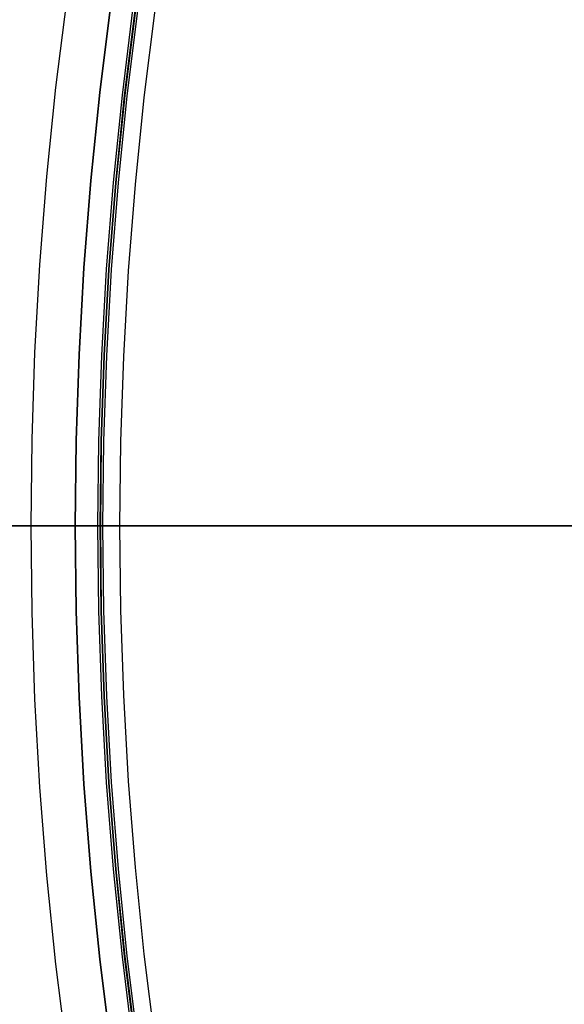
# Model space of a CAD drawing. Header units: millimetres. Extents: x 9981 to 10381, y 4361 to 4761.
# Tile 10 of 39: x 10005 to 10030, y 4540 to 4584. Entities that reach past the tile are written whole.
import ezdxf

# ---------------------------------------------------------------- set-up
doc = ezdxf.new("R2010")
doc.units = ezdxf.units.MM
doc.header["$MEASUREMENT"] = 0
doc.layers.add('0 filanca', color=1, linetype='Continuous')
doc.layers.add('0 filanca2', color=6, linetype='Continuous')

msp = doc.modelspace()

# ---------------------------------------------------------------- linework, layer by layer
at = {"layer": '0 filanca', "lineweight": -3}
for points in [[(10007.729, 4561.115), (10007.772, 4564.955), (10007.901, 4568.827), (10008.119, 4572.73), (10008.429, 4576.66), (10008.831, 4580.614), (10009.329, 4584.59)], [(10021.51, 4493.452), (10019.876, 4497.434), (10018.348, 4501.436), (10016.928, 4505.452), (10015.615, 4509.479), (10014.407, 4513.512), (10013.305, 4517.549), (10012.306, 4521.583), (10011.411, 4525.614), (10010.617, 4529.635), (10009.924, 4533.645), (10009.329, 4537.64), (10008.831, 4541.616), (10008.429, 4545.57), (10008.119, 4549.5), (10007.901, 4553.402), (10007.772, 4557.275), (10007.729, 4561.115), (10007.772, 4564.955), (10007.901, 4568.827), (10008.119, 4572.73), (10008.429, 4576.66), (10008.831, 4580.614), (10009.329, 4584.59)], [(10007.729, 4561.115), (10007.772, 4564.955), (10007.901, 4568.827), (10008.119, 4572.73), (10008.429, 4576.66), (10008.831, 4580.614), (10009.329, 4584.59)], [(10007.729, 4561.115), (10007.772, 4564.955), (10007.901, 4568.827), (10008.119, 4572.73), (10008.429, 4576.66), (10008.831, 4580.614), (10009.329, 4584.59)], [(10007.729, 4561.115), (10007.772, 4564.955), (10007.901, 4568.827), (10008.119, 4572.73), (10008.429, 4576.66), (10008.831, 4580.614), (10009.329, 4584.59)], [(10021.51, 4493.452), (10019.876, 4497.434), (10018.348, 4501.436), (10016.928, 4505.452), (10015.615, 4509.479), (10014.407, 4513.512), (10013.305, 4517.549), (10012.306, 4521.583), (10011.411, 4525.614), (10010.617, 4529.635), (10009.924, 4533.645), (10009.329, 4537.64), (10008.831, 4541.616), (10008.429, 4545.57), (10008.119, 4549.5), (10007.901, 4553.402), (10007.772, 4557.275), (10007.729, 4561.115), (10007.772, 4564.955), (10007.901, 4568.827), (10008.119, 4572.73), (10008.429, 4576.66), (10008.831, 4580.614), (10009.329, 4584.59)], [(10008.755, 4561.115), (10008.797, 4564.932), (10008.926, 4568.781), (10009.143, 4572.661), (10009.45, 4576.567), (10009.851, 4580.498), (10010.345, 4584.451)], [(10008.857, 4561.115), (10008.9, 4564.93), (10009.028, 4568.777), (10009.245, 4572.654), (10009.552, 4576.558), (10009.952, 4580.487), (10010.447, 4584.437)], [(10010.452, 4584.436), (10009.957, 4580.486), (10009.557, 4576.558), (10009.25, 4572.654), (10009.033, 4568.777), (10008.905, 4564.93), (10008.862, 4561.115)], [(10008.98, 4561.115), (10009.022, 4564.927), (10009.151, 4568.771), (10009.367, 4572.646), (10009.675, 4576.547), (10010.074, 4580.473), (10010.568, 4584.42)], [(10021.51, 4493.452), (10019.876, 4497.434), (10018.348, 4501.436), (10016.928, 4505.452), (10015.615, 4509.479), (10014.407, 4513.512), (10013.305, 4517.549), (10012.306, 4521.583), (10011.411, 4525.614), (10010.617, 4529.635), (10009.924, 4533.645), (10009.329, 4537.64), (10008.831, 4541.616), (10008.429, 4545.57), (10008.119, 4549.5), (10007.901, 4553.402), (10007.772, 4557.275), (10007.729, 4561.115)], [(10021.51, 4493.452), (10019.876, 4497.434), (10018.348, 4501.436), (10016.928, 4505.452), (10015.615, 4509.479), (10014.407, 4513.512), (10013.305, 4517.549), (10012.306, 4521.583), (10011.411, 4525.614), (10010.617, 4529.635), (10009.924, 4533.645), (10009.329, 4537.64), (10008.831, 4541.616), (10008.429, 4545.57), (10008.119, 4549.5), (10007.901, 4553.402), (10007.772, 4557.275), (10007.729, 4561.115)], [(10021.51, 4493.452), (10019.876, 4497.434), (10018.348, 4501.436), (10016.928, 4505.452), (10015.615, 4509.479), (10014.407, 4513.512), (10013.305, 4517.549), (10012.306, 4521.583), (10011.411, 4525.614), (10010.617, 4529.635), (10009.924, 4533.645), (10009.329, 4537.64), (10008.831, 4541.616), (10008.429, 4545.57), (10008.119, 4549.5), (10007.901, 4553.402), (10007.772, 4557.275), (10007.729, 4561.115)], [(10021.51, 4493.452), (10019.876, 4497.434), (10018.348, 4501.436), (10016.928, 4505.452), (10015.615, 4509.479), (10014.407, 4513.512), (10013.305, 4517.549), (10012.306, 4521.583), (10011.411, 4525.614), (10010.617, 4529.635), (10009.924, 4533.645), (10009.329, 4537.64), (10008.831, 4541.616), (10008.429, 4545.57), (10008.119, 4549.5), (10007.901, 4553.402), (10007.772, 4557.275), (10007.729, 4561.115)], [(10022.454, 4493.853), (10020.829, 4497.812), (10019.311, 4501.79), (10017.899, 4505.782), (10016.594, 4509.785), (10015.393, 4513.795), (10014.297, 4517.807), (10013.305, 4521.818), (10012.415, 4525.824), (10011.626, 4529.822), (10010.936, 4533.808), (10010.345, 4537.779), (10009.851, 4541.731), (10009.45, 4545.662), (10009.143, 4549.569), (10008.926, 4553.448), (10008.797, 4557.298), (10008.755, 4561.115)], [(10022.548, 4493.893), (10020.925, 4497.85), (10019.407, 4501.825), (10017.996, 4505.815), (10016.691, 4509.816), (10015.492, 4513.823), (10014.396, 4517.833), (10013.404, 4521.841), (10012.515, 4525.845), (10011.727, 4529.841), (10011.038, 4533.824), (10010.447, 4537.793), (10009.952, 4541.743), (10009.552, 4545.671), (10009.245, 4549.576), (10009.028, 4553.453), (10008.9, 4557.3), (10008.857, 4561.115)], [(10008.862, 4561.115), (10008.905, 4557.3), (10009.033, 4553.453), (10009.25, 4549.576), (10009.557, 4545.672), (10009.957, 4541.743), (10010.452, 4537.793), (10011.043, 4533.825), (10011.732, 4529.841), (10012.52, 4525.846), (10013.409, 4521.842), (10014.401, 4517.834), (10015.497, 4513.824), (10016.696, 4509.817), (10018.001, 4505.817), (10019.412, 4501.827), (10020.929, 4497.852), (10022.553, 4493.895)], [(10022.661, 4493.941), (10021.039, 4497.895), (10019.522, 4501.868), (10018.113, 4505.855), (10016.808, 4509.852), (10015.61, 4513.857), (10014.515, 4517.863), (10013.524, 4521.869), (10012.635, 4525.87), (10011.847, 4529.863), (10011.159, 4533.844), (10010.568, 4537.809), (10010.074, 4541.757), (10009.675, 4545.682), (10009.367, 4549.584), (10009.151, 4553.458), (10009.022, 4557.303), (10008.98, 4561.115)]]:
    msp.add_lwpolyline(points, dxfattribs=at)
at = {"layer": '0 filanca', "lineweight": -3, "extrusion": (0, 1, 0)}
for points in [[(-10058.028, -238.481), (-10057.963, -234.161), (-10057.765, -229.792), (-10057.43, -225.38), (-10056.954, -220.932), (-10056.332, -216.452), (-10055.561, -211.948), (-10054.637, -207.427), (-10053.559, -202.895), (-10052.322, -198.361), (-10050.926, -193.832), (-10049.369, -189.315), (-10047.649, -184.82), (-10045.767, -180.355), (-10043.722, -175.927), (-10041.515, -171.547), (-10039.148, -167.222), (-10036.621, -162.962), (-10033.939, -158.774), (-10031.104, -154.667), (-10028.119, -150.65), (-10024.989, -146.731), (-10023.371, -144.81), (-10021.719, -142.917), (-10020.033, -141.051), (-10018.314, -139.215), (-10016.563, -137.409), (-10014.78, -135.633), (-10012.967, -133.889), (-10011.124, -132.178), (-10009.253, -130.499), (-10007.353, -128.855), (-10003.473, -125.67), (-9999.493, -122.628), (-9995.421, -119.734), (-9991.263, -116.992), (-9987.03, -114.405), (-9982.729, -111.976)], [(-10058.399, -510.413), (-10058.356, -505.571), (-10058.227, -500.696), (-10058.008, -495.789), (-10057.699, -490.854), (-10057.298, -485.891), (-10056.803, -480.904), (-10056.213, -475.894), (-10055.526, -470.864), (-10054.741, -465.817), (-10053.855, -460.755), (-10052.869, -455.681), (-10051.781, -450.598), (-10050.59, -445.508), (-10049.294, -440.415), (-10047.894, -435.321), (-10046.387, -430.23), (-10044.774, -425.145), (-10043.054, -420.068), (-10041.227, -415.004), (-10039.291, -409.955), (-10037.248, -404.925), (-10035.097, -399.916), (-10032.837, -394.933), (-10030.47, -389.979), (-10027.996, -385.057), (-10025.415, -380.17), (-10022.727, -375.323), (-10019.934, -370.518), (-10017.037, -365.758), (-10014.036, -361.048), (-10010.933, -356.389), (-10007.729, -351.787)], [(-10007.729, -347.787), (-10010.782, -345.097), (-10013.759, -342.32), (-10016.657, -339.458), (-10019.473, -336.517), (-10022.203, -333.498), (-10024.844, -330.406), (-10027.394, -327.245), (-10029.849, -324.019), (-10032.208, -320.732), (-10034.468, -317.388), (-10036.627, -313.992), (-10038.684, -310.549), (-10040.637, -307.062), (-10042.485, -303.537), (-10044.227, -299.978), (-10045.863, -296.389), (-10047.393, -292.776), (-10048.816, -289.143), (-10050.133, -285.493), (-10051.343, -281.833), (-10052.448, -278.165), (-10053.449, -274.495), (-10054.346, -270.826), (-10055.141, -267.162), (-10055.835, -263.508), (-10056.43, -259.866), (-10056.928, -256.242), (-10057.33, -252.637), (-10057.639, -249.055), (-10057.856, -245.5), (-10057.985, -241.975), (-10058.028, -238.481)], [(-10007.729, -895.08), (-10010.21, -892.936), (-10012.631, -890.721), (-10014.988, -888.436), (-10017.279, -886.085), (-10019.501, -883.67), (-10021.651, -881.194), (-10023.727, -878.661), (-10025.727, -876.074), (-10027.649, -873.437), (-10029.49, -870.752), (-10031.25, -868.025), (-10032.927, -865.257), (-10034.519, -862.454), (-10036.026, -859.618), (-10037.447, -856.754), (-10038.782, -853.865), (-10040.029, -850.956), (-10041.19, -848.029), (-10042.264, -845.089), (-10043.252, -842.139), (-10044.153, -839.183), (-10044.97, -836.225), (-10045.701, -833.267), (-10046.35, -830.313), (-10046.916, -827.366), (-10047.401, -824.43), (-10047.807, -821.507), (-10048.135, -818.6), (-10048.387, -815.713), (-10048.565, -812.846), (-10048.67, -810.004), (-10048.704, -807.188)], [(-10059.399, -510.413), (-10059.356, -505.563), (-10059.227, -500.68), (-10059.008, -495.766), (-10058.699, -490.822), (-10058.299, -485.852), (-10057.804, -480.857), (-10057.214, -475.839), (-10056.527, -470.801), (-10055.742, -465.746), (-10054.858, -460.676), (-10053.872, -455.594), (-10052.785, -450.503), (-10051.594, -445.405), (-10050.299, -440.304), (-10048.9, -435.202), (-10047.394, -430.102), (-10045.782, -425.008), (-10044.063, -419.923), (-10042.236, -414.85), (-10040.302, -409.792), (-10038.26, -404.753), (-10036.11, -399.735), (-10033.852, -394.743), (-10031.486, -389.779), (-10029.013, -384.847), (-10026.433, -379.951), (-10023.747, -375.093), (-10020.955, -370.278), (-10018.059, -365.508), (-10015.059, -360.787), (-10011.957, -356.118), (-10008.755, -351.504)], [(-10008.857, -348.136), (-10011.905, -345.426), (-10014.877, -342.631), (-10017.77, -339.752), (-10020.58, -336.793), (-10023.305, -333.758), (-10025.94, -330.651), (-10028.483, -327.475), (-10030.933, -324.234), (-10033.285, -320.934), (-10035.539, -317.577), (-10037.692, -314.169), (-10039.743, -310.714), (-10041.69, -307.216), (-10043.533, -303.68), (-10045.27, -300.111), (-10046.901, -296.513), (-10048.426, -292.89), (-10049.845, -289.248), (-10051.157, -285.59), (-10052.364, -281.921), (-10053.466, -278.245), (-10054.463, -274.567), (-10055.357, -270.891), (-10056.15, -267.22), (-10056.842, -263.558), (-10057.435, -259.909), (-10057.931, -256.277), (-10058.332, -252.666), (-10058.64, -249.077), (-10058.857, -245.515), (-10058.985, -241.982), (-10059.028, -238.481)], [(-10057.076, -981.73), (-10057.034, -978.917), (-10056.909, -976.074), (-10056.696, -973.203), (-10056.393, -970.309), (-10055.997, -967.395), (-10055.507, -964.464), (-10054.921, -961.522), (-10054.235, -958.573), (-10053.45, -955.621), (-10052.563, -952.671), (-10051.574, -949.728), (-10050.481, -946.797), (-10049.285, -943.884), (-10047.986, -940.994), (-10046.583, -938.132), (-10045.077, -935.303), (-10043.47, -932.514), (-10041.763, -929.768), (-10039.958, -927.073), (-10038.057, -924.431), (-10036.061, -921.85), (-10033.976, -919.334), (-10031.802, -916.887), (-10029.545, -914.514), (-10027.208, -912.219), (-10024.795, -910.006), (-10022.31, -907.88), (-10019.758, -905.842), (-10017.144, -903.897), (-10014.473, -902.047), (-10011.75, -900.294), (-10008.98, -898.641)]]:
    msp.add_lwpolyline(points, dxfattribs=at)
at = {"layer": '0 filanca', "lineweight": -3}
for points in [[(9982.729, 4561.115, -699.318), (9987.417, 4561.115, -694.28), (9991.973, 4561.115, -689.13), (9996.395, 4561.115, -683.871), (10000.678, 4561.115, -678.51), (10004.819, 4561.115, -673.051), (10008.815, 4561.115, -667.501), (10012.663, 4561.115, -661.866), (10016.359, 4561.115, -656.15), (10019.903, 4561.115, -650.361), (10023.292, 4561.115, -644.503), (10026.524, 4561.115, -638.584), (10029.598, 4561.115, -632.609), (10032.514, 4561.115, -626.585)], [(9982.729, 4561.115, -107.976), (9985.562, 4561.115, -106.497), (9988.377, 4561.115, -104.964), (9991.171, 4561.115, -103.378), (9993.943, 4561.115, -101.74), (9996.692, 4561.115, -100.05), (9999.416, 4561.115, -98.307), (10002.113, 4561.115, -96.514), (10004.783, 4561.115, -94.67), (10007.424, 4561.115, -92.776), (10010.034, 4561.115, -90.833), (10012.613, 4561.115, -88.841), (10015.158, 4561.115, -86.802), (10017.669, 4561.115, -84.715), (10020.144, 4561.115, -82.583), (10022.582, 4561.115, -80.405), (10024.981, 4561.115, -78.183), (10027.342, 4561.115, -75.919), (10029.661, 4561.115, -73.612), (10031.939, 4561.115, -71.264)], [(9983.809, 4561.115, -699.634), (9988.493, 4561.115, -694.582), (9993.046, 4561.115, -689.416), (9997.464, 4561.115, -684.144), (10001.744, 4561.115, -678.769), (10005.881, 4561.115, -673.297), (10009.873, 4561.115, -667.734), (10013.716, 4561.115, -662.086), (10017.409, 4561.115, -656.359), (10020.949, 4561.115, -650.558), (10024.334, 4561.115, -644.689), (10027.563, 4561.115, -638.76), (10030.633, 4561.115, -632.775)], [(10032.23, 4561.115, -154.524), (10029.257, 4561.115, -150.492), (10026.14, 4561.115, -146.555), (10022.883, 4561.115, -142.723), (10019.49, 4561.115, -139.002), (10015.969, 4561.115, -135.4), (10012.325, 4561.115, -131.922), (10008.565, 4561.115, -128.575), (10004.696, 4561.115, -125.365), (10000.726, 4561.115, -122.297), (9996.662, 4561.115, -119.376), (9992.513, 4561.115, -116.604), (9988.287, 4561.115, -113.987), (9983.992, 4561.115, -111.527)], [(9984.008, 4561.115, -108.438), (9989.65, 4561.115, -105.394), (9992.44, 4561.115, -103.792), (9995.209, 4561.115, -102.138), (9997.953, 4561.115, -100.433), (10000.673, 4561.115, -98.676), (10003.366, 4561.115, -96.868), (10006.031, 4561.115, -95.01), (10008.667, 4561.115, -93.102), (10011.272, 4561.115, -91.145), (10013.845, 4561.115, -89.14), (10016.385, 4561.115, -87.088), (10018.89, 4561.115, -84.989), (10021.358, 4561.115, -82.845), (10023.79, 4561.115, -80.655), (10026.184, 4561.115, -78.422), (10028.538, 4561.115, -76.146), (10030.851, 4561.115, -73.829)], [(10030.834, 4561.115, -743.844), (10029.672, 4561.115, -742.101), (10028.476, 4561.115, -740.376), (10027.247, 4561.115, -738.671), (10025.986, 4561.115, -736.986), (10024.693, 4561.115, -735.323), (10023.369, 4561.115, -733.681), (10022.013, 4561.115, -732.062), (10020.627, 4561.115, -730.468), (10019.212, 4561.115, -728.898), (10017.767, 4561.115, -727.353), (10016.294, 4561.115, -725.835), (10014.794, 4561.115, -724.344), (10013.267, 4561.115, -722.88), (10011.714, 4561.115, -721.446), (10010.135, 4561.115, -720.04), (10008.532, 4561.115, -718.664), (10006.906, 4561.115, -717.319), (10005.257, 4561.115, -716.005), (10003.586, 4561.115, -714.723)], [(10030.844, 4561.115, -745.707), (10029.709, 4561.115, -743.953), (10028.54, 4561.115, -742.217), (10027.337, 4561.115, -740.499), (10026.101, 4561.115, -738.802), (10024.833, 4561.115, -737.125), (10023.532, 4561.115, -735.47), (10022.2, 4561.115, -733.837), (10020.837, 4561.115, -732.227), (10019.444, 4561.115, -730.642), (10018.021, 4561.115, -729.082), (10016.569, 4561.115, -727.548), (10015.089, 4561.115, -726.04), (10013.581, 4561.115, -724.56), (10012.047, 4561.115, -723.109), (10010.487, 4561.115, -721.686), (10008.901, 4561.115, -720.293), (10007.292, 4561.115, -718.93), (10005.659, 4561.115, -717.598), (10004.003, 4561.115, -716.298)], [(10007.729, 4561.115, -351.787), (10007.791, 4561.115, -351.786), (10007.854, 4561.115, -351.783), (10007.918, 4561.115, -351.778), (10007.982, 4561.115, -351.771), (10008.047, 4561.115, -351.762), (10008.112, 4561.115, -351.75), (10008.177, 4561.115, -351.736), (10008.242, 4561.115, -351.72), (10008.308, 4561.115, -351.701), (10008.373, 4561.115, -351.681), (10008.438, 4561.115, -351.657), (10008.503, 4561.115, -351.631), (10008.535, 4561.115, -351.618), (10008.567, 4561.115, -351.603), (10008.598, 4561.115, -351.588), (10008.63, 4561.115, -351.573), (10008.662, 4561.115, -351.556), (10008.693, 4561.115, -351.539), (10008.724, 4561.115, -351.522), (10008.755, 4561.115, -351.504)], [(10008.857, 4561.115, -348.136), (10008.824, 4561.115, -348.113), (10008.791, 4561.115, -348.092), (10008.757, 4561.115, -348.071), (10008.723, 4561.115, -348.051), (10008.689, 4561.115, -348.032), (10008.654, 4561.115, -348.014), (10008.619, 4561.115, -347.996), (10008.584, 4561.115, -347.979), (10008.549, 4561.115, -347.963), (10008.513, 4561.115, -347.947), (10008.478, 4561.115, -347.932), (10008.442, 4561.115, -347.918), (10008.406, 4561.115, -347.905), (10008.37, 4561.115, -347.892), (10008.334, 4561.115, -347.881), (10008.298, 4561.115, -347.87), (10008.262, 4561.115, -347.859), (10008.226, 4561.115, -347.85), (10008.189, 4561.115, -347.841), (10008.153, 4561.115, -347.833), (10008.117, 4561.115, -347.825), (10008.081, 4561.115, -347.818), (10008.045, 4561.115, -347.812), (10008.01, 4561.115, -347.807), (10007.974, 4561.115, -347.802), (10007.938, 4561.115, -347.798), (10007.903, 4561.115, -347.795), (10007.868, 4561.115, -347.792), (10007.833, 4561.115, -347.79), (10007.798, 4561.115, -347.788), (10007.729, 4561.115, -347.787)], [(10008.862, 4561.115, -895.432), (10008.829, 4561.115, -895.41), (10008.796, 4561.115, -895.388), (10008.762, 4561.115, -895.367), (10008.728, 4561.115, -895.347), (10008.693, 4561.115, -895.328), (10008.658, 4561.115, -895.309), (10008.623, 4561.115, -895.291), (10008.588, 4561.115, -895.274), (10008.553, 4561.115, -895.257), (10008.517, 4561.115, -895.242), (10008.481, 4561.115, -895.227), (10008.445, 4561.115, -895.213), (10008.409, 4561.115, -895.199), (10008.373, 4561.115, -895.186), (10008.337, 4561.115, -895.174), (10008.301, 4561.115, -895.163), (10008.264, 4561.115, -895.153), (10008.228, 4561.115, -895.143), (10008.192, 4561.115, -895.134), (10008.155, 4561.115, -895.126), (10008.119, 4561.115, -895.118), (10008.083, 4561.115, -895.111), (10008.047, 4561.115, -895.105), (10008.011, 4561.115, -895.1), (10007.975, 4561.115, -895.095), (10007.939, 4561.115, -895.091), (10007.904, 4561.115, -895.088), (10007.868, 4561.115, -895.085), (10007.833, 4561.115, -895.083), (10007.798, 4561.115, -895.081), (10007.729, 4561.115, -895.08)], [(10030.636, 4561.115, -917.099), (10028.367, 4561.115, -914.746), (10026.018, 4561.115, -912.472), (10023.594, 4561.115, -910.282), (10021.099, 4561.115, -908.18), (10018.537, 4561.115, -906.168), (10015.914, 4561.115, -904.249), (10013.235, 4561.115, -902.427), (10010.505, 4561.115, -900.703), (10007.729, 4561.115, -899.08)], [(10007.729, 4561.115, -899.08), (10007.768, 4561.115, -899.08), (10007.806, 4561.115, -899.078), (10007.845, 4561.115, -899.077), (10007.885, 4561.115, -899.074), (10007.924, 4561.115, -899.07), (10007.964, 4561.115, -899.066), (10008.004, 4561.115, -899.061), (10008.044, 4561.115, -899.055), (10008.084, 4561.115, -899.048), (10008.124, 4561.115, -899.04), (10008.165, 4561.115, -899.032), (10008.205, 4561.115, -899.022), (10008.246, 4561.115, -899.012), (10008.286, 4561.115, -899.001), (10008.326, 4561.115, -898.989), (10008.367, 4561.115, -898.975), (10008.407, 4561.115, -898.961), (10008.447, 4561.115, -898.946), (10008.487, 4561.115, -898.931), (10008.527, 4561.115, -898.914), (10008.567, 4561.115, -898.896), (10008.606, 4561.115, -898.877), (10008.645, 4561.115, -898.858), (10008.684, 4561.115, -898.837), (10008.723, 4561.115, -898.816), (10008.761, 4561.115, -898.793), (10008.798, 4561.115, -898.77), (10008.836, 4561.115, -898.746), (10008.873, 4561.115, -898.721), (10008.909, 4561.115, -898.695), (10008.945, 4561.115, -898.668), (10008.98, 4561.115, -898.641)], [(10008.862, 4561.115, -895.432), (10011.338, 4561.115, -893.269), (10013.754, 4561.115, -891.034), (10016.105, 4561.115, -888.732), (10018.391, 4561.115, -886.363), (10020.607, 4561.115, -883.931), (10022.751, 4561.115, -881.44), (10024.821, 4561.115, -878.892), (10026.814, 4561.115, -876.29), (10028.729, 4561.115, -873.639), (10030.565, 4561.115, -870.942)]]:
    msp.add_polyline3d(points, dxfattribs=at)
at = {"layer": '0 filanca2', "lineweight": -3}
for points in [[(10007.348, 4584.862), (10006.844, 4580.84), (10006.437, 4576.839), (10006.124, 4572.864), (10005.903, 4568.916), (10005.772, 4564.999), (10005.729, 4561.115), (10005.772, 4557.231), (10005.903, 4553.313), (10006.124, 4549.366), (10006.437, 4545.39), (10006.844, 4541.39), (10007.348, 4537.368), (10007.949, 4533.327), (10008.651, 4529.271), (10009.453, 4525.203), (10010.359, 4521.126), (10011.369, 4517.045), (10012.484, 4512.962), (10013.706, 4508.882), (10015.035, 4504.809), (10016.471, 4500.746), (10018.016, 4496.698), (10019.669, 4492.669)], [(10007.348, 4584.862), (10006.844, 4580.84), (10006.437, 4576.839), (10006.124, 4572.864), (10005.903, 4568.916), (10005.772, 4564.999), (10005.729, 4561.115), (10005.772, 4557.231), (10005.903, 4553.313), (10006.124, 4549.366), (10006.437, 4545.39), (10006.844, 4541.39), (10007.348, 4537.368), (10007.949, 4533.327), (10008.651, 4529.271), (10009.453, 4525.203), (10010.359, 4521.126), (10011.369, 4517.045), (10012.484, 4512.962), (10013.706, 4508.882), (10015.035, 4504.809), (10016.471, 4500.746), (10018.016, 4496.698), (10019.669, 4492.669)], [(10009.329, 4584.59), (10008.831, 4580.614), (10008.429, 4576.66), (10008.119, 4572.73), (10007.901, 4568.827), (10007.772, 4564.955), (10007.729, 4561.115), (10007.772, 4557.275), (10007.901, 4553.402), (10008.119, 4549.5), (10008.429, 4545.57), (10008.831, 4541.616), (10009.329, 4537.64), (10009.924, 4533.645), (10010.617, 4529.635), (10011.411, 4525.614), (10012.306, 4521.583), (10013.305, 4517.549), (10014.407, 4513.512), (10015.615, 4509.479), (10016.928, 4505.452), (10018.348, 4501.436), (10019.876, 4497.434), (10021.51, 4493.452)], [(10009.329, 4584.59), (10008.831, 4580.614), (10008.429, 4576.66), (10008.119, 4572.73), (10007.901, 4568.827), (10007.772, 4564.955), (10007.729, 4561.115), (10007.772, 4557.275), (10007.901, 4553.402), (10008.119, 4549.5), (10008.429, 4545.57), (10008.831, 4541.616), (10009.329, 4537.64), (10009.924, 4533.645), (10010.617, 4529.635), (10011.411, 4525.614), (10012.306, 4521.583), (10013.305, 4517.549), (10014.407, 4513.512), (10015.615, 4509.479), (10016.928, 4505.452), (10018.348, 4501.436), (10019.876, 4497.434), (10021.51, 4493.452)], [(10009.329, 4584.59), (10008.831, 4580.614), (10008.429, 4576.66), (10008.119, 4572.73), (10007.901, 4568.827), (10007.772, 4564.955), (10007.729, 4561.115), (10007.772, 4557.275), (10007.901, 4553.402), (10008.119, 4549.5), (10008.429, 4545.57), (10008.831, 4541.616), (10009.329, 4537.64), (10009.924, 4533.645), (10010.617, 4529.635), (10011.411, 4525.614), (10012.306, 4521.583), (10013.305, 4517.549), (10014.407, 4513.512), (10015.615, 4509.479), (10016.928, 4505.452), (10018.348, 4501.436), (10019.876, 4497.434), (10021.51, 4493.452)], [(10009.329, 4584.59), (10008.831, 4580.614), (10008.429, 4576.66), (10008.119, 4572.73), (10007.901, 4568.827), (10007.772, 4564.955), (10007.729, 4561.115), (10007.772, 4557.275), (10007.901, 4553.402), (10008.119, 4549.5), (10008.429, 4545.57), (10008.831, 4541.616), (10009.329, 4537.64), (10009.924, 4533.645), (10010.617, 4529.635), (10011.411, 4525.614), (10012.306, 4521.583), (10013.305, 4517.549), (10014.407, 4513.512), (10015.615, 4509.479), (10016.928, 4505.452), (10018.348, 4501.436), (10019.876, 4497.434), (10021.51, 4493.452)], [(10011.311, 4584.319), (10010.819, 4580.389), (10010.421, 4576.48), (10010.115, 4572.595), (10009.899, 4568.738), (10009.771, 4564.91), (10009.729, 4561.115), (10009.771, 4557.319), (10009.899, 4553.492), (10010.115, 4549.634), (10010.421, 4545.75), (10010.819, 4541.841), (10011.311, 4537.911), (10011.898, 4533.963), (10012.584, 4529.999), (10013.368, 4526.024), (10014.253, 4522.04), (10015.24, 4518.052), (10016.33, 4514.063), (10017.524, 4510.076), (10018.822, 4506.096), (10020.226, 4502.126), (10021.735, 4498.171), (10023.351, 4494.234)], [(10011.311, 4584.319), (10010.819, 4580.389), (10010.421, 4576.48), (10010.115, 4572.595), (10009.899, 4568.738), (10009.771, 4564.91), (10009.729, 4561.115), (10009.771, 4557.319), (10009.899, 4553.492), (10010.115, 4549.634), (10010.421, 4545.75), (10010.819, 4541.841), (10011.311, 4537.911), (10011.898, 4533.963), (10012.584, 4529.999), (10013.368, 4526.024), (10014.253, 4522.04), (10015.24, 4518.052), (10016.33, 4514.063), (10017.524, 4510.076), (10018.822, 4506.096), (10020.226, 4502.126), (10021.735, 4498.171), (10023.351, 4494.234)]]:
    msp.add_lwpolyline(points, dxfattribs=at)
for points in [[(10009.729, 4561.115, -349.787), (10009.729, 4561.115, -349.743), (10009.727, 4561.115, -349.698), (10009.725, 4561.115, -349.653), (10009.721, 4561.115, -349.607), (10009.716, 4561.115, -349.562), (10009.711, 4561.115, -349.516), (10009.704, 4561.115, -349.469), (10009.696, 4561.115, -349.423), (10009.686, 4561.115, -349.377), (10009.676, 4561.115, -349.33), (10009.665, 4561.115, -349.283), (10009.652, 4561.115, -349.237), (10009.638, 4561.115, -349.19), (10009.623, 4561.115, -349.144), (10009.606, 4561.115, -349.097), (10009.589, 4561.115, -349.051), (10009.57, 4561.115, -349.005), (10009.55, 4561.115, -348.959), (10009.528, 4561.115, -348.914), (10009.506, 4561.115, -348.868), (10009.482, 4561.115, -348.824), (10009.457, 4561.115, -348.779), (10009.43, 4561.115, -348.736), (10009.403, 4561.115, -348.693), (10009.374, 4561.115, -348.65), (10009.345, 4561.115, -348.608), (10009.314, 4561.115, -348.567), (10009.282, 4561.115, -348.526), (10009.249, 4561.115, -348.487), (10009.215, 4561.115, -348.448), (10009.179, 4561.115, -348.41), (10009.143, 4561.115, -348.373), (10009.106, 4561.115, -348.337), (10009.068, 4561.115, -348.302), (10009.029, 4561.115, -348.267), (10008.99, 4561.115, -348.234), (10008.949, 4561.115, -348.202), (10008.908, 4561.115, -348.171), (10008.866, 4561.115, -348.142), (10008.823, 4561.115, -348.113), (10008.78, 4561.115, -348.086), (10008.737, 4561.115, -348.059), (10008.692, 4561.115, -348.034), (10008.648, 4561.115, -348.01), (10008.603, 4561.115, -347.988), (10008.557, 4561.115, -347.966), (10008.511, 4561.115, -347.946), (10008.465, 4561.115, -347.927), (10008.419, 4561.115, -347.91), (10008.373, 4561.115, -347.893), (10008.326, 4561.115, -347.878), (10008.279, 4561.115, -347.864), (10008.233, 4561.115, -347.851), (10008.186, 4561.115, -347.84), (10008.139, 4561.115, -347.83), (10008.093, 4561.115, -347.82), (10008.047, 4561.115, -347.812), (10008, 4561.115, -347.806), (10007.954, 4561.115, -347.8), (10007.909, 4561.115, -347.795), (10007.863, 4561.115, -347.792), (10007.818, 4561.115, -347.789), (10007.773, 4561.115, -347.787), (10007.729, 4561.115, -347.787), (10007.685, 4561.115, -347.787), (10007.64, 4561.115, -347.789), (10007.595, 4561.115, -347.792), (10007.549, 4561.115, -347.795), (10007.504, 4561.115, -347.8), (10007.458, 4561.115, -347.806), (10007.411, 4561.115, -347.812), (10007.365, 4561.115, -347.82), (10007.319, 4561.115, -347.83), (10007.272, 4561.115, -347.84), (10007.225, 4561.115, -347.851), (10007.179, 4561.115, -347.864), (10007.132, 4561.115, -347.878), (10007.086, 4561.115, -347.893), (10007.039, 4561.115, -347.91), (10006.993, 4561.115, -347.927), (10006.947, 4561.115, -347.946), (10006.901, 4561.115, -347.966), (10006.856, 4561.115, -347.988), (10006.81, 4561.115, -348.01), (10006.766, 4561.115, -348.034), (10006.722, 4561.115, -348.059), (10006.678, 4561.115, -348.086), (10006.635, 4561.115, -348.113), (10006.592, 4561.115, -348.142), (10006.55, 4561.115, -348.171), (10006.509, 4561.115, -348.202), (10006.468, 4561.115, -348.234), (10006.429, 4561.115, -348.267), (10006.39, 4561.115, -348.302), (10006.352, 4561.115, -348.337), (10006.315, 4561.115, -348.373), (10006.279, 4561.115, -348.41), (10006.244, 4561.115, -348.448), (10006.209, 4561.115, -348.487), (10006.176, 4561.115, -348.526), (10006.144, 4561.115, -348.567), (10006.113, 4561.115, -348.608), (10006.084, 4561.115, -348.65), (10006.055, 4561.115, -348.693), (10006.028, 4561.115, -348.736), (10006.001, 4561.115, -348.779), (10005.976, 4561.115, -348.824), (10005.952, 4561.115, -348.868), (10005.93, 4561.115, -348.914), (10005.908, 4561.115, -348.959), (10005.888, 4561.115, -349.005), (10005.869, 4561.115, -349.051), (10005.852, 4561.115, -349.097), (10005.835, 4561.115, -349.144), (10005.82, 4561.115, -349.19), (10005.806, 4561.115, -349.237), (10005.793, 4561.115, -349.283), (10005.782, 4561.115, -349.33), (10005.772, 4561.115, -349.377), (10005.762, 4561.115, -349.423), (10005.754, 4561.115, -349.469), (10005.748, 4561.115, -349.516), (10005.742, 4561.115, -349.562), (10005.737, 4561.115, -349.607), (10005.734, 4561.115, -349.653), (10005.731, 4561.115, -349.698), (10005.73, 4561.115, -349.743), (10005.729, 4561.115, -349.787), (10005.73, 4561.115, -349.831), (10005.731, 4561.115, -349.876), (10005.734, 4561.115, -349.921), (10005.737, 4561.115, -349.967), (10005.742, 4561.115, -350.012), (10005.748, 4561.115, -350.058), (10005.754, 4561.115, -350.105), (10005.762, 4561.115, -350.151), (10005.772, 4561.115, -350.197), (10005.782, 4561.115, -350.244), (10005.793, 4561.115, -350.291), (10005.806, 4561.115, -350.337), (10005.82, 4561.115, -350.384), (10005.835, 4561.115, -350.43), (10005.852, 4561.115, -350.477), (10005.869, 4561.115, -350.523), (10005.888, 4561.115, -350.569), (10005.908, 4561.115, -350.615), (10005.93, 4561.115, -350.66), (10005.952, 4561.115, -350.706), (10005.976, 4561.115, -350.75), (10006.001, 4561.115, -350.795), (10006.028, 4561.115, -350.838), (10006.055, 4561.115, -350.881), (10006.084, 4561.115, -350.924), (10006.113, 4561.115, -350.966), (10006.144, 4561.115, -351.007), (10006.176, 4561.115, -351.048), (10006.209, 4561.115, -351.087), (10006.244, 4561.115, -351.126), (10006.279, 4561.115, -351.164), (10006.315, 4561.115, -351.201), (10006.352, 4561.115, -351.237), (10006.39, 4561.115, -351.272), (10006.429, 4561.115, -351.307), (10006.468, 4561.115, -351.34), (10006.509, 4561.115, -351.372), (10006.55, 4561.115, -351.403), (10006.592, 4561.115, -351.432), (10006.635, 4561.115, -351.461), (10006.678, 4561.115, -351.488), (10006.722, 4561.115, -351.515), (10006.766, 4561.115, -351.54), (10006.81, 4561.115, -351.564), (10006.856, 4561.115, -351.586), (10006.901, 4561.115, -351.608), (10006.947, 4561.115, -351.628), (10006.993, 4561.115, -351.647), (10007.039, 4561.115, -351.664), (10007.086, 4561.115, -351.681), (10007.132, 4561.115, -351.696), (10007.179, 4561.115, -351.71), (10007.225, 4561.115, -351.723), (10007.272, 4561.115, -351.734), (10007.319, 4561.115, -351.744), (10007.365, 4561.115, -351.754), (10007.411, 4561.115, -351.762), (10007.458, 4561.115, -351.769), (10007.504, 4561.115, -351.774), (10007.549, 4561.115, -351.779), (10007.595, 4561.115, -351.782), (10007.64, 4561.115, -351.785), (10007.685, 4561.115, -351.787), (10007.729, 4561.115, -351.787), (10007.773, 4561.115, -351.787), (10007.818, 4561.115, -351.785), (10007.863, 4561.115, -351.782), (10007.909, 4561.115, -351.779), (10007.954, 4561.115, -351.774), (10008, 4561.115, -351.769), (10008.047, 4561.115, -351.762), (10008.093, 4561.115, -351.754), (10008.139, 4561.115, -351.744), (10008.186, 4561.115, -351.734), (10008.233, 4561.115, -351.723), (10008.279, 4561.115, -351.71), (10008.326, 4561.115, -351.696), (10008.373, 4561.115, -351.681), (10008.419, 4561.115, -351.664), (10008.465, 4561.115, -351.647), (10008.511, 4561.115, -351.628), (10008.557, 4561.115, -351.608), (10008.603, 4561.115, -351.586), (10008.648, 4561.115, -351.564), (10008.692, 4561.115, -351.54), (10008.737, 4561.115, -351.515), (10008.78, 4561.115, -351.488), (10008.823, 4561.115, -351.461), (10008.866, 4561.115, -351.432), (10008.908, 4561.115, -351.403), (10008.949, 4561.115, -351.372), (10008.99, 4561.115, -351.34), (10009.029, 4561.115, -351.307), (10009.068, 4561.115, -351.272), (10009.106, 4561.115, -351.237), (10009.143, 4561.115, -351.201), (10009.179, 4561.115, -351.164), (10009.215, 4561.115, -351.126), (10009.249, 4561.115, -351.087), (10009.282, 4561.115, -351.048), (10009.314, 4561.115, -351.007), (10009.345, 4561.115, -350.966), (10009.374, 4561.115, -350.924), (10009.403, 4561.115, -350.881), (10009.43, 4561.115, -350.838), (10009.457, 4561.115, -350.795), (10009.482, 4561.115, -350.75), (10009.506, 4561.115, -350.706), (10009.528, 4561.115, -350.66), (10009.55, 4561.115, -350.615), (10009.57, 4561.115, -350.569), (10009.589, 4561.115, -350.523), (10009.606, 4561.115, -350.477), (10009.623, 4561.115, -350.43), (10009.638, 4561.115, -350.384), (10009.652, 4561.115, -350.337), (10009.665, 4561.115, -350.291), (10009.676, 4561.115, -350.244), (10009.686, 4561.115, -350.197), (10009.696, 4561.115, -350.151), (10009.704, 4561.115, -350.105), (10009.711, 4561.115, -350.058), (10009.716, 4561.115, -350.012), (10009.721, 4561.115, -349.967), (10009.725, 4561.115, -349.921), (10009.727, 4561.115, -349.876), (10009.729, 4561.115, -349.831), (10009.729, 4561.115, -349.787)], [(10009.729, 4561.115, -897.08), (10009.729, 4561.115, -897.035), (10009.727, 4561.115, -896.991), (10009.725, 4561.115, -896.946), (10009.721, 4561.115, -896.9), (10009.716, 4561.115, -896.854), (10009.711, 4561.115, -896.808), (10009.704, 4561.115, -896.762), (10009.696, 4561.115, -896.716), (10009.686, 4561.115, -896.669), (10009.676, 4561.115, -896.623), (10009.665, 4561.115, -896.576), (10009.652, 4561.115, -896.53), (10009.638, 4561.115, -896.483), (10009.623, 4561.115, -896.436), (10009.606, 4561.115, -896.39), (10009.589, 4561.115, -896.344), (10009.57, 4561.115, -896.298), (10009.55, 4561.115, -896.252), (10009.528, 4561.115, -896.206), (10009.506, 4561.115, -896.161), (10009.482, 4561.115, -896.117), (10009.457, 4561.115, -896.072), (10009.43, 4561.115, -896.029), (10009.403, 4561.115, -895.985), (10009.374, 4561.115, -895.943), (10009.345, 4561.115, -895.901), (10009.314, 4561.115, -895.86), (10009.282, 4561.115, -895.819), (10009.249, 4561.115, -895.78), (10009.215, 4561.115, -895.741), (10009.179, 4561.115, -895.703), (10009.143, 4561.115, -895.666), (10009.106, 4561.115, -895.63), (10009.068, 4561.115, -895.594), (10009.029, 4561.115, -895.56), (10008.99, 4561.115, -895.527), (10008.949, 4561.115, -895.495), (10008.908, 4561.115, -895.464), (10008.866, 4561.115, -895.435), (10008.823, 4561.115, -895.406), (10008.78, 4561.115, -895.378), (10008.737, 4561.115, -895.352), (10008.692, 4561.115, -895.327), (10008.648, 4561.115, -895.303), (10008.603, 4561.115, -895.281), (10008.557, 4561.115, -895.259), (10008.511, 4561.115, -895.239), (10008.465, 4561.115, -895.22), (10008.419, 4561.115, -895.203), (10008.373, 4561.115, -895.186), (10008.326, 4561.115, -895.171), (10008.279, 4561.115, -895.157), (10008.233, 4561.115, -895.144), (10008.186, 4561.115, -895.133), (10008.139, 4561.115, -895.122), (10008.093, 4561.115, -895.113), (10008.047, 4561.115, -895.105), (10008, 4561.115, -895.098), (10007.954, 4561.115, -895.093), (10007.909, 4561.115, -895.088), (10007.863, 4561.115, -895.084), (10007.818, 4561.115, -895.082), (10007.773, 4561.115, -895.08), (10007.729, 4561.115, -895.08), (10007.685, 4561.115, -895.08), (10007.64, 4561.115, -895.082), (10007.595, 4561.115, -895.084), (10007.549, 4561.115, -895.088), (10007.504, 4561.115, -895.093), (10007.458, 4561.115, -895.098), (10007.411, 4561.115, -895.105), (10007.365, 4561.115, -895.113), (10007.319, 4561.115, -895.122), (10007.272, 4561.115, -895.133), (10007.225, 4561.115, -895.144), (10007.179, 4561.115, -895.157), (10007.132, 4561.115, -895.171), (10007.086, 4561.115, -895.186), (10007.039, 4561.115, -895.203), (10006.993, 4561.115, -895.22), (10006.947, 4561.115, -895.239), (10006.901, 4561.115, -895.259), (10006.856, 4561.115, -895.281), (10006.81, 4561.115, -895.303), (10006.766, 4561.115, -895.327), (10006.722, 4561.115, -895.352), (10006.678, 4561.115, -895.378), (10006.635, 4561.115, -895.406), (10006.592, 4561.115, -895.435), (10006.55, 4561.115, -895.464), (10006.509, 4561.115, -895.495), (10006.468, 4561.115, -895.527), (10006.429, 4561.115, -895.56), (10006.39, 4561.115, -895.594), (10006.352, 4561.115, -895.63), (10006.315, 4561.115, -895.666), (10006.279, 4561.115, -895.703), (10006.244, 4561.115, -895.741), (10006.209, 4561.115, -895.78), (10006.176, 4561.115, -895.819), (10006.144, 4561.115, -895.86), (10006.113, 4561.115, -895.901), (10006.084, 4561.115, -895.943), (10006.055, 4561.115, -895.985), (10006.028, 4561.115, -896.029), (10006.001, 4561.115, -896.072), (10005.976, 4561.115, -896.117), (10005.952, 4561.115, -896.161), (10005.93, 4561.115, -896.206), (10005.908, 4561.115, -896.252), (10005.888, 4561.115, -896.298), (10005.869, 4561.115, -896.344), (10005.852, 4561.115, -896.39), (10005.835, 4561.115, -896.436), (10005.82, 4561.115, -896.483), (10005.806, 4561.115, -896.53), (10005.793, 4561.115, -896.576), (10005.782, 4561.115, -896.623), (10005.772, 4561.115, -896.669), (10005.762, 4561.115, -896.716), (10005.754, 4561.115, -896.762), (10005.748, 4561.115, -896.808), (10005.742, 4561.115, -896.854), (10005.737, 4561.115, -896.9), (10005.734, 4561.115, -896.946), (10005.731, 4561.115, -896.991), (10005.73, 4561.115, -897.035), (10005.729, 4561.115, -897.08), (10005.73, 4561.115, -897.124), (10005.731, 4561.115, -897.169), (10005.734, 4561.115, -897.214), (10005.737, 4561.115, -897.26), (10005.742, 4561.115, -897.305), (10005.748, 4561.115, -897.351), (10005.754, 4561.115, -897.397), (10005.762, 4561.115, -897.444), (10005.772, 4561.115, -897.49), (10005.782, 4561.115, -897.537), (10005.793, 4561.115, -897.584), (10005.806, 4561.115, -897.63), (10005.82, 4561.115, -897.677), (10005.835, 4561.115, -897.723), (10005.852, 4561.115, -897.77), (10005.869, 4561.115, -897.816), (10005.888, 4561.115, -897.862), (10005.908, 4561.115, -897.908), (10005.93, 4561.115, -897.953), (10005.952, 4561.115, -897.998), (10005.976, 4561.115, -898.043), (10006.001, 4561.115, -898.087), (10006.028, 4561.115, -898.131), (10006.055, 4561.115, -898.174), (10006.084, 4561.115, -898.217), (10006.113, 4561.115, -898.259), (10006.144, 4561.115, -898.3), (10006.176, 4561.115, -898.34), (10006.209, 4561.115, -898.38), (10006.244, 4561.115, -898.419), (10006.279, 4561.115, -898.457), (10006.315, 4561.115, -898.494), (10006.352, 4561.115, -898.53), (10006.39, 4561.115, -898.565), (10006.429, 4561.115, -898.6), (10006.468, 4561.115, -898.633), (10006.509, 4561.115, -898.665), (10006.55, 4561.115, -898.695), (10006.592, 4561.115, -898.725), (10006.635, 4561.115, -898.754), (10006.678, 4561.115, -898.781), (10006.722, 4561.115, -898.808), (10006.766, 4561.115, -898.833), (10006.81, 4561.115, -898.856), (10006.856, 4561.115, -898.879), (10006.901, 4561.115, -898.9), (10006.947, 4561.115, -898.921), (10006.993, 4561.115, -898.939), (10007.039, 4561.115, -898.957), (10007.086, 4561.115, -898.974), (10007.132, 4561.115, -898.989), (10007.179, 4561.115, -899.003), (10007.225, 4561.115, -899.015), (10007.272, 4561.115, -899.027), (10007.319, 4561.115, -899.037), (10007.365, 4561.115, -899.046), (10007.411, 4561.115, -899.055), (10007.458, 4561.115, -899.061), (10007.504, 4561.115, -899.067), (10007.549, 4561.115, -899.072), (10007.595, 4561.115, -899.075), (10007.64, 4561.115, -899.078), (10007.685, 4561.115, -899.079), (10007.729, 4561.115, -899.08), (10007.773, 4561.115, -899.079), (10007.818, 4561.115, -899.078), (10007.863, 4561.115, -899.075), (10007.909, 4561.115, -899.072), (10007.954, 4561.115, -899.067), (10008, 4561.115, -899.061), (10008.047, 4561.115, -899.055), (10008.093, 4561.115, -899.046), (10008.139, 4561.115, -899.037), (10008.186, 4561.115, -899.027), (10008.233, 4561.115, -899.015), (10008.279, 4561.115, -899.003), (10008.326, 4561.115, -898.989), (10008.373, 4561.115, -898.974), (10008.419, 4561.115, -898.957), (10008.465, 4561.115, -898.939), (10008.511, 4561.115, -898.921), (10008.557, 4561.115, -898.9), (10008.603, 4561.115, -898.879), (10008.648, 4561.115, -898.856), (10008.692, 4561.115, -898.833), (10008.737, 4561.115, -898.808), (10008.78, 4561.115, -898.781), (10008.823, 4561.115, -898.754), (10008.866, 4561.115, -898.725), (10008.908, 4561.115, -898.695), (10008.949, 4561.115, -898.665), (10008.99, 4561.115, -898.633), (10009.029, 4561.115, -898.6), (10009.068, 4561.115, -898.565), (10009.106, 4561.115, -898.53), (10009.143, 4561.115, -898.494), (10009.179, 4561.115, -898.457), (10009.215, 4561.115, -898.419), (10009.249, 4561.115, -898.38), (10009.282, 4561.115, -898.34), (10009.314, 4561.115, -898.3), (10009.345, 4561.115, -898.259), (10009.374, 4561.115, -898.217), (10009.403, 4561.115, -898.174), (10009.43, 4561.115, -898.131), (10009.457, 4561.115, -898.087), (10009.482, 4561.115, -898.043), (10009.506, 4561.115, -897.998), (10009.528, 4561.115, -897.953), (10009.55, 4561.115, -897.908), (10009.57, 4561.115, -897.862), (10009.589, 4561.115, -897.816), (10009.606, 4561.115, -897.77), (10009.623, 4561.115, -897.723), (10009.638, 4561.115, -897.677), (10009.652, 4561.115, -897.63), (10009.665, 4561.115, -897.584), (10009.676, 4561.115, -897.537), (10009.686, 4561.115, -897.49), (10009.696, 4561.115, -897.444), (10009.704, 4561.115, -897.397), (10009.711, 4561.115, -897.351), (10009.716, 4561.115, -897.305), (10009.721, 4561.115, -897.26), (10009.725, 4561.115, -897.214), (10009.727, 4561.115, -897.169), (10009.729, 4561.115, -897.124), (10009.729, 4561.115, -897.08)]]:
    msp.add_polyline3d(points, dxfattribs=at)

doc.saveas('drawing.dxf')
